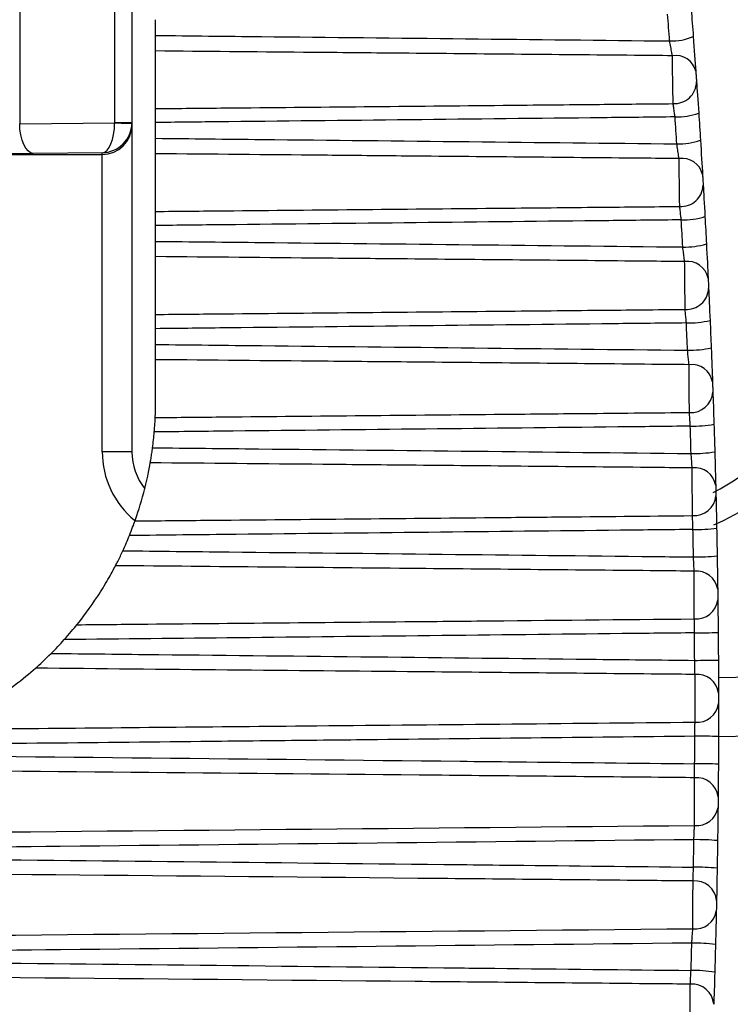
# Model space of a CAD drawing. Header units: millimetres. Extents: x 15358 to 16483, y 10132 to 11382.
# Tile 9 of 166: x 15853.9 to 15859.89, y 10672.46 to 10680.77. Entities that reach past the tile are written whole.
import ezdxf

# ---------------------------------------------------------------- set-up
doc = ezdxf.new("R2010")
doc.units = ezdxf.units.MM

msp = doc.modelspace()

# ---------------------------------------------------------------- linework, layer by layer
at = {"color": 7, "linetype": 'Continuous', "lineweight": 25}
for p, q in [((15853.8956, 10685.7104), (15853.8956, 10679.89)), ((15854.697, 10679.8994), (15854.697, 10685.689)), ((15854.8424, 10685.689), (15854.8424, 10679.8994)), ((15855.0424, 10680.6351), (15855.0424, 10680.7681)), ((15855.0424, 10680.0178), (15855.0424, 10680.5039)), ((15853.8956, 10679.89), (15854.697, 10679.8971)), ((15854.697, 10679.8994), (15854.8424, 10679.8994)), ((15854.8424, 10679.8994), (15854.8424, 10679.8763)), ((15854.8424, 10679.8763), (15854.8424, 10677.1219)), ((15855.0424, 10679.7671), (15855.0424, 10679.9003)), ((15848.0424, 10679.6306), (15854.5924, 10679.6306)), ((15854.5924, 10679.6452), (15854.0091, 10679.64)), ((15854.5924, 10679.6306), (15854.5924, 10679.6452)), ((15854.5924, 10677.1219), (15854.5924, 10679.6306)), ((15855.0424, 10679.1499), (15855.0424, 10679.6369)), ((15855.0424, 10678.8977), (15855.0424, 10679.0311)), ((15855.0424, 10678.2808), (15855.0424, 10678.7684)), ((15855.0424, 10678.0271), (15855.0424, 10678.1606)), ((15855.0424, 10677.5445), (15855.0424, 10677.8988)), ((15854.8424, 10677.1219), (15854.5924, 10677.1219)), ((15859.7918, 10675.217), (15860.8415, 10675.2354)), ((15861.0872, 10674.7396), (15859.7921, 10674.717))]:
    msp.add_line(p, q, dxfattribs=at)
at = {"color": 7, "linetype": 'Continuous', "lineweight": 25, "flags": 128}
msp.add_lwpolyline([(15854.0091, 10679.64), (15853.9872, 10679.6455), (15853.9661, 10679.6601), (15853.9466, 10679.6835), (15853.9295, 10679.7146), (15853.9153, 10679.7523), (15853.9047, 10679.7952), (15853.8981, 10679.8417), (15853.8956, 10679.89)], dxfattribs=at)
at = {"color": 7, "linetype": 'Continuous', "lineweight": 25}
for centre, radius, start, end in [((15859.3945, 10681.0646), 0.4761, 268.24479, 292.84575), ((15859.431, 10680.291), 0.1751, 14.26262, 99.2122), ((15859.4187, 10680.2478), 0.1884, 267.13149, 358.59633), ((15859.4403, 10680.4793), 0.5322, 268.39859, 290.30736), ((15854.8237, 10684.9463), 5.0508, 268.56259, 270.212), ((15859.4552, 10680.2756), 0.5559, 268.45813, 289.39903), ((15859.486, 10679.4217), 0.1763, 13.12756, 98.55852), ((15859.4757, 10679.3794), 0.1874, 266.74163, 357.60291), ((15859.4934, 10679.7165), 0.6379, 268.63908, 286.81766), ((15859.5057, 10679.5237), 0.674, 268.70811, 285.88891), ((15859.5311, 10678.5512), 0.1774, 12.00863, 97.92704), ((15859.5228, 10678.5095), 0.1864, 266.32738, 356.59885), ((15858.8415, 10678.5611), 2, 296.91915, 356.44661), ((15859.5364, 10679.0127), 0.804, 268.91258, 283.27088), ((15859.5461, 10678.8434), 0.8648, 268.98968, 282.32516), ((15859.5662, 10677.6796), 0.1786, 10.90505, 97.31829), ((15859.56, 10677.6385), 0.1854, 265.88868, 355.58385), ((15858.8415, 10678.5611), 2.25, 293.90292, 332.73396), ((15859.5691, 10678.4371), 1.0993, 269.21329, 279.67764), ((15855.3424, 10677.1219), 0.75, 180, 230.56439), ((15855.3424, 10677.1219), 0.5, 180, 218.5238), ((15859.576, 10678.3268), 1.2201, 269.29674, 278.71879), ((15859.5914, 10676.8074), 0.1798, 9.81609, 96.73269), ((15859.5872, 10676.7666), 0.1843, 265.4255, 354.55752), ((15859.5911, 10678.2276), 1.7615, 269.53451, 276.04965), ((15859.595, 10678.3356), 2.1012, 269.62234, 275.0818), ((15859.6066, 10675.9346), 0.1809, 8.74109, 96.17064), ((15859.6045, 10675.8941), 0.1832, 264.9379, 353.51943), ((15859.5999, 10680.1229), 4.5292, 269.8688, 272.39947), ((15859.5968, 10683.1679), 7.8061, 269.95888, 271.42698), ((15859.6118, 10675.0617), 0.182, 7.67941, 95.63244), ((15859.6118, 10675.0213), 0.1821, 264.42601, 352.46911), ((15859.6205, 10666.9151), 7.8061, 88.7402, 90.20828), ((15859.6147, 10669.9604), 4.5288, 87.76754, 90.29838), ((15859.6071, 10674.1888), 0.1831, 6.63048, 95.11834), ((15859.6091, 10674.1484), 0.181, 263.88999, 351.40603), ((15859.6046, 10671.7476), 2.101, 85.08519, 90.54486), ((15859.6004, 10671.8557), 1.7612, 84.11685, 90.63274), ((15859.5923, 10673.3163), 0.1842, 5.59377, 94.62853), ((15859.5965, 10673.2757), 0.1799, 263.33009, 350.32961), ((15859.5856, 10671.7564), 1.2198, 81.44768, 90.87055), ((15859.579, 10671.6461), 1.099, 80.48801, 90.95408), ((15859.5676, 10672.4444), 0.1853, 4.56879, 94.16311)]:
    msp.add_arc(centre, radius, start, end, dxfattribs=at)
for centre, major_axis, ratio, start_param, end_param in [((15854.5924, 10679.8952), (0.003, 0.25), 0.41817, 3.169842, 4.725088), ((15854.5924, 10679.8952), (0.1783, 0.1782), 0.983054, 3.935719, 5.490965), ((15854.5924, 10679.8763), (0.25, 0), 0.982697, 4.712389, 6.283185), ((15854.547, 10679.8981), (0.1054, 0.1077), 0.991145, 5.475897, 5.491448), ((15854.5924, 10679.8981), (0.1765, 0.178), 0.994678, 5.480715, 5.496266), ((15853.7821, 10679.6478), (0.5, 0), 0.017455, 4.729842, 5.183628)]:
    msp.add_ellipse(centre, major_axis=major_axis, ratio=ratio, start_param=start_param, end_param=end_param, dxfattribs=at)
for points in [[(15859.38, 10680.5887), (15859.3743, 10680.6639), (15859.3685, 10680.7391), (15859.3626, 10680.8143)], [(15859.562, 10680.853), (15859.5679, 10680.7773), (15859.5737, 10680.7015), (15859.5794, 10680.6258)], [(15859.5794, 10680.6258), (15859.5874, 10680.5186), (15859.5953, 10680.4092), (15859.6007, 10680.3341)], [(15859.6071, 10680.2432), (15859.6111, 10680.186), (15859.6179, 10680.0873), (15859.625, 10679.9802)], [(15859.4402, 10679.7199), (15859.4354, 10679.7957), (15859.4305, 10679.8716), (15859.4254, 10679.9474)], [(15859.625, 10679.9802), (15859.6301, 10679.9039), (15859.635, 10679.8276), (15859.6398, 10679.7513)], [(15859.6398, 10679.7513), (15859.6466, 10679.6441), (15859.6532, 10679.5355), (15859.6576, 10679.4617)], [(15859.663, 10679.3715), (15859.6664, 10679.3128), (15859.6721, 10679.2131), (15859.678, 10679.1059)], [(15859.4905, 10678.8499), (15859.4866, 10678.9262), (15859.4825, 10679.0025), (15859.4783, 10679.0788)], [(15859.678, 10679.1059), (15859.6822, 10679.0291), (15859.6863, 10678.9523), (15859.6903, 10678.8754)], [(15859.6903, 10678.8754), (15859.6958, 10678.7682), (15859.7011, 10678.6604), (15859.7046, 10678.5881)], [(15859.7089, 10678.4985), (15859.7117, 10678.4381), (15859.7163, 10678.3375), (15859.721, 10678.2302)], [(15859.5308, 10677.9787), (15859.5277, 10678.0555), (15859.5245, 10678.1322), (15859.5211, 10678.2089)], [(15859.721, 10678.2302), (15859.7243, 10678.153), (15859.7275, 10678.0758), (15859.7306, 10677.9985)], [(15859.7306, 10677.9985), (15859.735, 10677.8912), (15859.739, 10677.7843), (15859.7416, 10677.7134)], [(15859.7448, 10677.6242), (15859.747, 10677.5623), (15859.7505, 10677.4607), (15859.7539, 10677.3534)], [(15855.0394, 10677.4106), (15855.0408, 10677.4421), (15855.0424, 10677.4889), (15855.0424, 10677.5445)], [(15855.0171, 10677.1558), (15855.0229, 10677.2001), (15855.0277, 10677.2446), (15855.0315, 10677.2891)], [(15859.561, 10677.1068), (15859.5588, 10677.1839), (15859.5564, 10677.2609), (15859.554, 10677.3379)], [(15859.7539, 10677.3534), (15859.7564, 10677.2759), (15859.7587, 10677.1984), (15859.7609, 10677.1209)], [(15859.7609, 10677.1209), (15859.764, 10677.0135), (15859.7668, 10676.9074), (15859.7685, 10676.838)], [(15859.7707, 10676.7492), (15859.7722, 10676.6857), (15859.7746, 10676.5832), (15859.7767, 10676.4758)], [(15854.8216, 10676.4148), (15854.8412, 10676.4632), (15854.8588, 10676.5108), (15854.8686, 10676.5382)], [(15859.5811, 10676.2344), (15859.5798, 10676.3117), (15859.5783, 10676.3889), (15859.5768, 10676.4661)], [(15859.7767, 10676.4758), (15859.7783, 10676.3981), (15859.7798, 10676.3204), (15859.7811, 10676.2426)], [(15854.7658, 10676.2863), (15854.7854, 10676.3287), (15854.804, 10676.3716), (15854.8216, 10676.4148)], [(15859.7811, 10676.2426), (15859.7829, 10676.1353), (15859.7845, 10676.0301), (15859.7854, 10675.9621)], [(15859.7866, 10675.8735), (15859.7874, 10675.8085), (15859.7885, 10675.7051), (15859.7895, 10675.5977)], [(15854.2713, 10675.5366), (15854.3127, 10675.5825), (15854.3535, 10675.6313), (15854.3785, 10675.6623)], [(15859.5912, 10675.3618), (15859.5907, 10675.4391), (15859.5902, 10675.5164), (15859.5895, 10675.5937)], [(15859.7895, 10675.5977), (15859.7902, 10675.5199), (15859.7907, 10675.442), (15859.7912, 10675.3642)], [(15854.1607, 10675.4201), (15854.1986, 10675.458), (15854.2355, 10675.4968), (15854.2713, 10675.5366)], [(15854.0277, 10675.2954), (15854.0632, 10675.3267), (15854.1133, 10675.3729), (15854.1607, 10675.4201)], [(15859.7912, 10675.3642), (15859.7918, 10675.2568), (15859.7921, 10675.1525), (15859.7922, 10675.086)], [(15859.7924, 10674.9974), (15859.7924, 10674.931), (15859.7924, 10674.8267), (15859.7921, 10674.7193)], [(15859.5911, 10674.4891), (15859.5916, 10674.5664), (15859.5919, 10674.6438), (15859.5921, 10674.7211)], [(15859.7921, 10674.7193), (15859.7919, 10674.6414), (15859.7915, 10674.5636), (15859.7911, 10674.4857)], [(15859.7911, 10674.4857), (15859.7905, 10674.3784), (15859.7896, 10674.275), (15859.789, 10674.21)], [(15859.7881, 10674.1214), (15859.7874, 10674.0534), (15859.7861, 10673.9482), (15859.7846, 10673.8409)], [(15859.5809, 10673.6167), (15859.5823, 10673.694), (15859.5835, 10673.7712), (15859.5846, 10673.8485)], [(15859.7846, 10673.8409), (15859.7835, 10673.7631), (15859.7823, 10673.6853), (15859.7809, 10673.6076)], [(15859.7809, 10673.6076), (15859.7791, 10673.5002), (15859.777, 10673.3977), (15859.7757, 10673.3343)], [(15859.7738, 10673.2455), (15859.7722, 10673.1761), (15859.7698, 10673.07), (15859.767, 10672.9627)], [(15859.5607, 10672.7449), (15859.5629, 10672.822), (15859.5651, 10672.899), (15859.5671, 10672.9761)], [(15859.767, 10672.9627), (15859.765, 10672.8851), (15859.7629, 10672.8075), (15859.7606, 10672.73)], [(15859.7606, 10672.73), (15859.7575, 10672.6227), (15859.7543, 10672.5211), (15859.7523, 10672.4592)]]:
    msp.add_open_spline(points, degree=3, dxfattribs=at)
for points, knots in [([(15855.0424, 10680.6351), (15855.3402, 10680.632), (15855.638, 10680.6289), (15855.9359, 10680.6257), (15857.0839, 10680.6136), (15858.2319, 10680.6013), (15859.38, 10680.5887)], [0, 0, 0, 0, 0.000893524, 0.000893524, 0.000893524, 0.004337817, 0.004337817, 0.004337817, 0.004337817]), ([(15855.0424, 10680.5039), (15855.0424, 10680.5148), (15855.0424, 10680.528), (15855.0424, 10680.5425), (15855.0424, 10680.557), (15855.0424, 10680.5732), (15855.0424, 10680.5896), (15855.0424, 10680.6045), (15855.0424, 10680.62), (15855.0424, 10680.6351)], [0, 0, 0, 0, 0.0000503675, 0.0000503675, 0.0000503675, 0.0001007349, 0.0001007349, 0.0001007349, 0.0001461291, 0.0001461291, 0.0001461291, 0.0001461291]), ([(15859.4029, 10680.4638), (15859.4015, 10680.4721), (15859.3998, 10680.4814), (15859.398, 10680.4914), (15859.3954, 10680.5057), (15859.3925, 10680.5217), (15859.3894, 10680.5381), (15859.3864, 10680.5546), (15859.3831, 10680.5719), (15859.38, 10680.5887)], [0, 0, 0, 0, 0.0000358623, 0.0000358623, 0.0000358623, 0.000087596, 0.000087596, 0.000087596, 0.0001394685, 0.0001394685, 0.0001394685, 0.0001394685]), ([(15859.4029, 10680.4638), (15859.2965, 10680.4648), (15859.19, 10680.4658), (15859.0835, 10680.4668), (15858.4063, 10680.473), (15857.729, 10680.4793), (15857.0517, 10680.4855), (15856.7976, 10680.4878), (15856.5434, 10680.4902), (15856.2892, 10680.4925), (15855.8736, 10680.4963), (15855.458, 10680.5001), (15855.0424, 10680.5039)], [0.000188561, 0.000188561, 0.000188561, 0.000188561, 0.000507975, 0.000507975, 0.000507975, 0.002539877, 0.002539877, 0.002539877, 0.003302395, 0.003302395, 0.003302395, 0.004549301, 0.004549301, 0.004549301, 0.004549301]), ([(15859.4093, 10680.0597), (15859.4087, 10680.1014), (15859.4075, 10680.1739), (15859.4051, 10680.3285), (15859.4038, 10680.4092), (15859.4029, 10680.4638)], [0, 0, 0, 0, 0.5, 0.5, 1, 1, 1, 1]), ([(15859.6007, 10680.3341), (15859.6008, 10680.3324), (15859.6009, 10680.3306), (15859.6011, 10680.3287), (15859.6014, 10680.3236), (15859.6018, 10680.3178), (15859.6023, 10680.3116), (15859.6027, 10680.3055), (15859.6032, 10680.2989), (15859.6036, 10680.2924), (15859.6041, 10680.2859), (15859.6046, 10680.2793), (15859.605, 10680.2732), (15859.6054, 10680.2671), (15859.6058, 10680.2612), (15859.6062, 10680.2562), (15859.6065, 10680.2511), (15859.6068, 10680.2467), (15859.6071, 10680.2432)], [0, 0, 0, 0, 0.0000073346, 0.0000073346, 0.0000073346, 0.0000271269, 0.0000271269, 0.0000271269, 0.000046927, 0.000046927, 0.000046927, 0.000066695, 0.000066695, 0.000066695, 0.0000864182, 0.0000864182, 0.0000864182, 0.0001061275, 0.0001061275, 0.0001061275, 0.0001061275]), ([(15855.0424, 10680.0178), (15855.2379, 10680.0197), (15855.4335, 10680.0215), (15855.6291, 10680.0234), (15856.4113, 10680.0309), (15857.1935, 10680.0384), (15857.9757, 10680.0459), (15858.2463, 10680.0485), (15858.517, 10680.0511), (15858.7876, 10680.0537), (15858.9949, 10680.0557), (15859.2021, 10680.0577), (15859.4093, 10680.0597)], [0, 0, 0, 0, 0.000586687, 0.000586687, 0.000586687, 0.002933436, 0.002933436, 0.002933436, 0.003745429, 0.003745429, 0.003745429, 0.004367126, 0.004367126, 0.004367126, 0.004367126]), ([(15859.4254, 10679.9474), (15859.4238, 10679.9592), (15859.4221, 10679.971), (15859.4205, 10679.9823), (15859.4183, 10679.9981), (15859.4161, 10680.0132), (15859.4142, 10680.0263), (15859.4123, 10680.0393), (15859.4106, 10680.0508), (15859.4093, 10680.0597)], [0, 0, 0, 0, 0.000036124, 0.000036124, 0.000036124, 0.0000871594, 0.0000871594, 0.0000871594, 0.0001380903, 0.0001380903, 0.0001380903, 0.0001380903]), ([(15855.0424, 10679.9003), (15855.0424, 10679.917), (15855.0424, 10679.9337), (15855.0424, 10679.9489), (15855.0424, 10679.9642), (15855.0424, 10679.9784), (15855.0424, 10679.9904), (15855.0424, 10680.0013), (15855.0424, 10680.0106), (15855.0424, 10680.0178)], [0, 0, 0, 0, 0.0000503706, 0.0000503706, 0.0000503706, 0.0001007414, 0.0001007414, 0.0001007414, 0.0001461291, 0.0001461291, 0.0001461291, 0.0001461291]), ([(15859.4254, 10679.9474), (15859.2214, 10679.9451), (15859.0174, 10679.9429), (15858.8134, 10679.9406), (15857.7286, 10679.9288), (15856.6437, 10679.9172), (15855.5589, 10679.9058), (15855.3867, 10679.9039), (15855.2146, 10679.9021), (15855.0424, 10679.9003)], [0.000201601, 0.000201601, 0.000201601, 0.000201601, 0.000813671, 0.000813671, 0.000813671, 0.004068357, 0.004068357, 0.004068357, 0.0045849, 0.0045849, 0.0045849, 0.0045849]), ([(15855.0424, 10679.7671), (15855.3402, 10679.764), (15855.638, 10679.7609), (15855.9359, 10679.7577), (15857.104, 10679.7453), (15858.2721, 10679.7328), (15859.4402, 10679.7199)], [0, 0, 0, 0, 0.000893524, 0.000893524, 0.000893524, 0.004398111, 0.004398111, 0.004398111, 0.004398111]), ([(15855.0424, 10679.6369), (15855.0424, 10679.6475), (15855.0424, 10679.6605), (15855.0424, 10679.6749), (15855.0424, 10679.6892), (15855.0424, 10679.7053), (15855.0424, 10679.7217), (15855.0424, 10679.7365), (15855.0424, 10679.752), (15855.0424, 10679.7671)], [0, 0, 0, 0, 0.0000503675, 0.0000503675, 0.0000503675, 0.0001007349, 0.0001007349, 0.0001007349, 0.0001461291, 0.0001461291, 0.0001461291, 0.0001461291]), ([(15859.4597, 10679.596), (15859.4585, 10679.6041), (15859.4571, 10679.6133), (15859.4556, 10679.6231), (15859.4534, 10679.6373), (15859.4509, 10679.6531), (15859.4483, 10679.6695), (15859.4457, 10679.6859), (15859.443, 10679.7031), (15859.4402, 10679.7199)], [0, 0, 0, 0, 0.0000357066, 0.0000357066, 0.0000357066, 0.0000871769, 0.0000871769, 0.0000871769, 0.0001387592, 0.0001387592, 0.0001387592, 0.0001387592]), ([(15859.4597, 10679.596), (15859.3541, 10679.597), (15859.2484, 10679.598), (15859.1427, 10679.599), (15858.4668, 10679.6052), (15857.7908, 10679.6115), (15857.1149, 10679.6177), (15856.8934, 10679.6198), (15856.672, 10679.6218), (15856.4505, 10679.6239), (15855.9811, 10679.6282), (15855.5118, 10679.6326), (15855.0424, 10679.6369)], [0.000189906, 0.000189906, 0.000189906, 0.000189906, 0.000506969, 0.000506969, 0.000506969, 0.002534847, 0.002534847, 0.002534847, 0.003199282, 0.003199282, 0.003199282, 0.004607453, 0.004607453, 0.004607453, 0.004607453]), ([(15859.465, 10679.1923), (15859.4645, 10679.2351), (15859.4635, 10679.3081), (15859.4615, 10679.4626), (15859.4604, 10679.5425), (15859.4597, 10679.596)], [0, 0, 0, 0, 0.5, 0.5, 1, 1, 1, 1]), ([(15859.6576, 10679.4617), (15859.6577, 10679.4601), (15859.6578, 10679.4584), (15859.6579, 10679.4565), (15859.6582, 10679.4516), (15859.6586, 10679.4458), (15859.6589, 10679.4398), (15859.6593, 10679.4337), (15859.6597, 10679.4272), (15859.6601, 10679.4208), (15859.6604, 10679.4143), (15859.6608, 10679.4078), (15859.6612, 10679.4017), (15859.6615, 10679.3956), (15859.6619, 10679.3897), (15859.6622, 10679.3846), (15859.6625, 10679.3795), (15859.6627, 10679.3751), (15859.663, 10679.3715)], [0, 0, 0, 0, 0.000007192, 0.000007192, 0.000007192, 0.0000267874, 0.0000267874, 0.0000267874, 0.0000463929, 0.0000463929, 0.0000463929, 0.0000659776, 0.0000659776, 0.0000659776, 0.0000855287, 0.0000855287, 0.0000855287, 0.0001050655, 0.0001050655, 0.0001050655, 0.0001050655]), ([(15855.0424, 10679.1499), (15855.2379, 10679.1518), (15855.4335, 10679.1536), (15855.6291, 10679.1555), (15856.4113, 10679.163), (15857.1935, 10679.1704), (15857.9757, 10679.1779), (15858.2461, 10679.1805), (15858.5166, 10679.1831), (15858.787, 10679.1857), (15859.013, 10679.1879), (15859.239, 10679.1901), (15859.465, 10679.1923)], [0, 0, 0, 0, 0.000586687, 0.000586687, 0.000586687, 0.002933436, 0.002933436, 0.002933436, 0.003744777, 0.003744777, 0.003744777, 0.00442285, 0.00442285, 0.00442285, 0.00442285]), ([(15855.0424, 10679.0311), (15855.0424, 10679.0478), (15855.0424, 10679.0646), (15855.0424, 10679.0799), (15855.0424, 10679.0953), (15855.0424, 10679.1097), (15855.0424, 10679.1219), (15855.0424, 10679.1329), (15855.0424, 10679.1425), (15855.0424, 10679.1499)], [0, 0, 0, 0, 0.0000503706, 0.0000503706, 0.0000503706, 0.0001007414, 0.0001007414, 0.0001007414, 0.0001461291, 0.0001461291, 0.0001461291, 0.0001461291]), ([(15859.4783, 10679.0788), (15859.4769, 10679.0906), (15859.4756, 10679.1024), (15859.4743, 10679.1137), (15859.4725, 10679.1296), (15859.4707, 10679.1448), (15859.4691, 10679.1581), (15859.4675, 10679.1714), (15859.4661, 10679.1831), (15859.465, 10679.1923)], [0, 0, 0, 0, 0.0000358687, 0.0000358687, 0.0000358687, 0.0000868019, 0.0000868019, 0.0000868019, 0.0001376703, 0.0001376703, 0.0001376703, 0.0001376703]), ([(15859.4783, 10679.0788), (15859.2744, 10679.0765), (15859.0705, 10679.0743), (15858.8666, 10679.0721), (15857.783, 10679.0602), (15856.6994, 10679.0486), (15855.6158, 10679.0371), (15855.4247, 10679.0351), (15855.2335, 10679.0331), (15855.0424, 10679.0311)], [0.000201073, 0.000201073, 0.000201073, 0.000201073, 0.00081276, 0.00081276, 0.00081276, 0.004063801, 0.004063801, 0.004063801, 0.004637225, 0.004637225, 0.004637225, 0.004637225]), ([(15855.0424, 10678.8977), (15855.3402, 10678.8946), (15855.638, 10678.8914), (15855.9359, 10678.8883), (15857.1208, 10678.8757), (15858.3057, 10678.8629), (15859.4905, 10678.8499)], [0, 0, 0, 0, 0.000893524, 0.000893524, 0.000893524, 0.004448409, 0.004448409, 0.004448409, 0.004448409]), ([(15855.0424, 10678.7684), (15855.0424, 10678.7788), (15855.0424, 10678.7916), (15855.0424, 10678.8058), (15855.0424, 10678.82), (15855.0424, 10678.8359), (15855.0424, 10678.8523), (15855.0424, 10678.8671), (15855.0424, 10678.8826), (15855.0424, 10678.8977)], [0, 0, 0, 0, 0.0000503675, 0.0000503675, 0.0000503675, 0.0001007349, 0.0001007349, 0.0001007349, 0.0001461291, 0.0001461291, 0.0001461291, 0.0001461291]), ([(15859.5066, 10678.7269), (15859.5056, 10678.7348), (15859.5045, 10678.7439), (15859.5032, 10678.7536), (15859.5014, 10678.7675), (15859.4994, 10678.7833), (15859.4973, 10678.7995), (15859.4951, 10678.8158), (15859.4928, 10678.8331), (15859.4905, 10678.8499)], [0, 0, 0, 0, 0.0000355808, 0.0000355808, 0.0000355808, 0.0000868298, 0.0000868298, 0.0000868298, 0.0001381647, 0.0001381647, 0.0001381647, 0.0001381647]), ([(15859.5066, 10678.7269), (15859.4017, 10678.7279), (15859.2967, 10678.7289), (15859.1918, 10678.7299), (15858.517, 10678.7362), (15857.8422, 10678.7424), (15857.1674, 10678.7487), (15856.9284, 10678.7509), (15856.6895, 10678.7531), (15856.4505, 10678.7554), (15855.9811, 10678.7597), (15855.5118, 10678.7641), (15855.0424, 10678.7684)], [0.000191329, 0.000191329, 0.000191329, 0.000191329, 0.000506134, 0.000506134, 0.000506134, 0.00253067, 0.00253067, 0.00253067, 0.003247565, 0.003247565, 0.003247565, 0.004655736, 0.004655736, 0.004655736, 0.004655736]), ([(15859.5108, 10678.3235), (15859.5104, 10678.3674), (15859.5096, 10678.441), (15859.508, 10678.5953), (15859.5072, 10678.6744), (15859.5066, 10678.7269)], [0, 0, 0, 0, 0.5, 0.5, 1, 1, 1, 1]), ([(15859.7046, 10678.5881), (15859.7047, 10678.5865), (15859.7048, 10678.5848), (15859.7049, 10678.583), (15859.7051, 10678.5782), (15859.7054, 10678.5726), (15859.7056, 10678.5666), (15859.7059, 10678.5606), (15859.7062, 10678.5542), (15859.7065, 10678.5478), (15859.7068, 10678.5414), (15859.7072, 10678.5349), (15859.7074, 10678.5288), (15859.7077, 10678.5227), (15859.708, 10678.5169), (15859.7082, 10678.5117), (15859.7085, 10678.5066), (15859.7087, 10678.502), (15859.7089, 10678.4985)], [0, 0, 0, 0, 0.0000070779, 0.0000070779, 0.0000070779, 0.0000265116, 0.0000265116, 0.0000265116, 0.0000459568, 0.0000459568, 0.0000459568, 0.0000653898, 0.0000653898, 0.0000653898, 0.0000847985, 0.0000847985, 0.0000847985, 0.0001041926, 0.0001041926, 0.0001041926, 0.0001041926]), ([(15855.0424, 10678.2808), (15855.2379, 10678.2826), (15855.4335, 10678.2845), (15855.6291, 10678.2864), (15856.4113, 10678.2938), (15857.1935, 10678.3013), (15857.9757, 10678.3088), (15858.2461, 10678.3113), (15858.5166, 10678.3139), (15858.787, 10678.3165), (15859.0283, 10678.3188), (15859.2696, 10678.3212), (15859.5108, 10678.3235)], [0, 0, 0, 0, 0.000586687, 0.000586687, 0.000586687, 0.002933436, 0.002933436, 0.002933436, 0.003744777, 0.003744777, 0.003744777, 0.004468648, 0.004468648, 0.004468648, 0.004468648]), ([(15859.5211, 10678.2089), (15859.5201, 10678.2207), (15859.5191, 10678.2325), (15859.5181, 10678.2438), (15859.5167, 10678.2598), (15859.5153, 10678.2752), (15859.514, 10678.2887), (15859.5128, 10678.3021), (15859.5117, 10678.3141), (15859.5108, 10678.3235)], [0, 0, 0, 0, 0.0000356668, 0.0000356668, 0.0000356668, 0.0000865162, 0.0000865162, 0.0000865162, 0.000137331, 0.000137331, 0.000137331, 0.000137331]), ([(15855.0424, 10678.1606), (15855.0424, 10678.1774), (15855.0424, 10678.1942), (15855.0424, 10678.2097), (15855.0424, 10678.2251), (15855.0424, 10678.2397), (15855.0424, 10678.2521), (15855.0424, 10678.2634), (15855.0424, 10678.2731), (15855.0424, 10678.2808)], [0, 0, 0, 0, 0.0000503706, 0.0000503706, 0.0000503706, 0.0001007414, 0.0001007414, 0.0001007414, 0.0001461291, 0.0001461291, 0.0001461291, 0.0001461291]), ([(15859.5211, 10678.2089), (15859.3174, 10678.2066), (15859.1136, 10678.2044), (15858.9098, 10678.2021), (15857.8272, 10678.1903), (15856.7446, 10678.1786), (15855.6619, 10678.1672), (15855.4554, 10678.165), (15855.2489, 10678.1628), (15855.0424, 10678.1606)], [0.00020065, 0.00020065, 0.00020065, 0.00020065, 0.000812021, 0.000812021, 0.000812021, 0.004060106, 0.004060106, 0.004060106, 0.004679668, 0.004679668, 0.004679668, 0.004679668]), ([(15855.0424, 10678.0271), (15855.3402, 10678.0239), (15855.638, 10678.0208), (15855.9359, 10678.0176), (15857.1342, 10678.0049), (15858.3325, 10677.992), (15859.5308, 10677.9787)], [0, 0, 0, 0, 0.000893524, 0.000893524, 0.000893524, 0.004488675, 0.004488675, 0.004488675, 0.004488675]), ([(15855.0424, 10677.8988), (15855.0424, 10677.909), (15855.0424, 10677.9216), (15855.0424, 10677.9356), (15855.0424, 10677.9497), (15855.0424, 10677.9655), (15855.0424, 10677.9818), (15855.0424, 10677.9965), (15855.0424, 10678.0119), (15855.0424, 10678.0271)], [0, 0, 0, 0, 0.0000503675, 0.0000503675, 0.0000503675, 0.0001007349, 0.0001007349, 0.0001007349, 0.0001461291, 0.0001461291, 0.0001461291, 0.0001461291]), ([(15859.5435, 10677.8568), (15859.5427, 10677.8646), (15859.5418, 10677.8734), (15859.5408, 10677.8831), (15859.5395, 10677.8968), (15859.5378, 10677.9124), (15859.5362, 10677.9286), (15859.5345, 10677.9448), (15859.5326, 10677.9619), (15859.5308, 10677.9787)], [0, 0, 0, 0, 0.000035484, 0.000035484, 0.000035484, 0.0000865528, 0.0000865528, 0.0000865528, 0.0001376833, 0.0001376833, 0.0001376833, 0.0001376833]), ([(15859.5435, 10677.8568), (15859.4393, 10677.8578), (15859.3351, 10677.8587), (15859.2308, 10677.8597), (15858.5569, 10677.866), (15857.883, 10677.8723), (15857.2091, 10677.8786), (15856.9563, 10677.881), (15856.7036, 10677.8833), (15856.4509, 10677.8857), (15855.9814, 10677.8901), (15855.5119, 10677.8944), (15855.0424, 10677.8988)], [0.000192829, 0.000192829, 0.000192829, 0.000192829, 0.00050547, 0.00050547, 0.00050547, 0.00252735, 0.00252735, 0.00252735, 0.003285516, 0.003285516, 0.003285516, 0.004694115, 0.004694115, 0.004694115, 0.004694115]), ([(15859.5467, 10677.4536), (15859.5463, 10677.4986), (15859.5457, 10677.5728), (15859.5445, 10677.7269), (15859.5439, 10677.8054), (15859.5435, 10677.8568)], [0, 0, 0, 0, 0.5, 0.5, 1, 1, 1, 1]), ([(15859.7416, 10677.7134), (15859.7416, 10677.7119), (15859.7417, 10677.7102), (15859.7418, 10677.7085), (15859.7419, 10677.7038), (15859.7421, 10677.6982), (15859.7424, 10677.6924), (15859.7426, 10677.6865), (15859.7428, 10677.6801), (15859.743, 10677.6738), (15859.7433, 10677.6674), (15859.7435, 10677.6609), (15859.7437, 10677.6548), (15859.7439, 10677.6487), (15859.7441, 10677.6428), (15859.7443, 10677.6377), (15859.7445, 10677.6325), (15859.7447, 10677.6279), (15859.7448, 10677.6242)], [0, 0, 0, 0, 0.0000069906, 0.0000069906, 0.0000069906, 0.0000262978, 0.0000262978, 0.0000262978, 0.0000456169, 0.0000456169, 0.0000456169, 0.0000649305, 0.0000649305, 0.0000649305, 0.0000842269, 0.0000842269, 0.0000842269, 0.0001035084, 0.0001035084, 0.0001035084, 0.0001035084]), ([(15855.0394, 10677.4106), (15855.235, 10677.4125), (15855.4305, 10677.4143), (15855.6261, 10677.4162), (15856.4084, 10677.4236), (15857.1907, 10677.4311), (15857.973, 10677.4385), (15858.2211, 10677.4409), (15858.4692, 10677.4433), (15858.7173, 10677.4457), (15858.9937, 10677.4483), (15859.2702, 10677.451), (15859.5467, 10677.4536)], [0, 0, 0, 0, 0.000586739, 0.000586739, 0.000586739, 0.002933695, 0.002933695, 0.002933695, 0.003678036, 0.003678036, 0.003678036, 0.00450747, 0.00450747, 0.00450747, 0.00450747]), ([(15859.554, 10677.3379), (15859.5533, 10677.3497), (15859.5526, 10677.3615), (15859.5519, 10677.3729), (15859.5509, 10677.389), (15859.5499, 10677.4045), (15859.549, 10677.4181), (15859.5481, 10677.4318), (15859.5473, 10677.4439), (15859.5467, 10677.4536)], [0, 0, 0, 0, 0.0000355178, 0.0000355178, 0.0000355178, 0.0000863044, 0.0000863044, 0.0000863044, 0.0001370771, 0.0001370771, 0.0001370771, 0.0001370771]), ([(15855.0315, 10677.2891), (15855.0329, 10677.3059), (15855.0342, 10677.3228), (15855.0353, 10677.3384), (15855.0364, 10677.354), (15855.0373, 10677.3688), (15855.038, 10677.3815), (15855.0386, 10677.3928), (15855.0391, 10677.4028), (15855.0394, 10677.4106)], [0, 0, 0, 0, 0.0000505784, 0.0000505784, 0.0000505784, 0.0001011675, 0.0001011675, 0.0001011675, 0.000146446, 0.000146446, 0.000146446, 0.000146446]), ([(15859.554, 10677.3379), (15859.3503, 10677.3356), (15859.1466, 10677.3334), (15858.9429, 10677.3311), (15857.861, 10677.3193), (15856.7792, 10677.3076), (15855.6973, 10677.2962), (15855.4753, 10677.2938), (15855.2534, 10677.2915), (15855.0315, 10677.2891)], [0.000200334, 0.000200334, 0.000200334, 0.000200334, 0.000811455, 0.000811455, 0.000811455, 0.004057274, 0.004057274, 0.004057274, 0.00472308, 0.00472308, 0.00472308, 0.00472308]), ([(15854.9977, 10677.0288), (15854.9995, 10677.0387), (15855.0016, 10677.0512), (15855.0038, 10677.0651), (15855.0061, 10677.079), (15855.0085, 10677.0947), (15855.0109, 10677.1109), (15855.013, 10677.1255), (15855.0151, 10677.1408), (15855.0171, 10677.1558)], [0, 0, 0, 0, 0.0000509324, 0.0000509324, 0.0000509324, 0.0001018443, 0.0001018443, 0.0001018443, 0.000147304, 0.000147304, 0.000147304, 0.000147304]), ([(15855.0171, 10677.1558), (15855.3151, 10677.1527), (15855.6131, 10677.1495), (15855.911, 10677.1464), (15857.1277, 10677.1335), (15858.3443, 10677.1203), (15859.561, 10677.1068)], [0, 0, 0, 0, 0.000893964, 0.000893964, 0.000893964, 0.004544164, 0.004544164, 0.004544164, 0.004544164]), ([(15859.5703, 10676.9859), (15859.5698, 10676.9935), (15859.5691, 10677.0022), (15859.5684, 10677.0117), (15859.5674, 10677.0253), (15859.5663, 10677.0407), (15859.565, 10677.0568), (15859.5637, 10677.0729), (15859.5624, 10677.09), (15859.561, 10677.1068)], [0, 0, 0, 0, 0.0000354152, 0.0000354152, 0.0000354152, 0.0000863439, 0.0000863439, 0.0000863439, 0.0001373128, 0.0001373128, 0.0001373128, 0.0001373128]), ([(15854.8686, 10676.5382), (15854.8871, 10676.5903), (15854.9175, 10676.6822), (15854.9677, 10676.8721), (15854.9876, 10676.9707), (15854.9977, 10677.0288)], [0, 0, 0, 0, 0.5, 0.5, 1, 1, 1, 1]), ([(15859.5703, 10676.9859), (15859.4668, 10676.9869), (15859.3633, 10676.9878), (15859.2598, 10676.9888), (15858.5865, 10676.9951), (15857.9132, 10677.0015), (15857.24, 10677.0078), (15856.9776, 10677.0102), (15856.7151, 10677.0127), (15856.4527, 10677.0152), (15855.9677, 10677.0197), (15855.4827, 10677.0242), (15854.9977, 10677.0288)], [0.000194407, 0.000194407, 0.000194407, 0.000194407, 0.000504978, 0.000504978, 0.000504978, 0.002524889, 0.002524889, 0.002524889, 0.003312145, 0.003312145, 0.003312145, 0.004767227, 0.004767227, 0.004767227, 0.004767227]), ([(15859.5725, 10676.5829), (15859.5723, 10676.6289), (15859.5719, 10676.7038), (15859.571, 10676.8578), (15859.5706, 10676.9356), (15859.5703, 10676.9859)], [0, 0, 0, 0, 0.5, 0.5, 1, 1, 1, 1]), ([(15859.7685, 10676.838), (15859.7686, 10676.8365), (15859.7686, 10676.8349), (15859.7686, 10676.8332), (15859.7688, 10676.8286), (15859.7689, 10676.8231), (15859.769, 10676.8173), (15859.7692, 10676.8115), (15859.7693, 10676.8052), (15859.7695, 10676.7989), (15859.7697, 10676.7926), (15859.7698, 10676.7861), (15859.77, 10676.78), (15859.7701, 10676.7739), (15859.7702, 10676.768), (15859.7704, 10676.7628), (15859.7705, 10676.7576), (15859.7706, 10676.7529), (15859.7707, 10676.7492)], [0, 0, 0, 0, 0.0000069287, 0.0000069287, 0.0000069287, 0.0000261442, 0.0000261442, 0.0000261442, 0.0000453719, 0.0000453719, 0.0000453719, 0.0000645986, 0.0000645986, 0.0000645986, 0.0000838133, 0.0000838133, 0.0000838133, 0.0001030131, 0.0001030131, 0.0001030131, 0.0001030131]), ([(15854.8686, 10676.5382), (15855.0651, 10676.54), (15855.2617, 10676.5419), (15855.4582, 10676.5438), (15856.2445, 10676.5512), (15857.0307, 10676.5587), (15857.8169, 10676.5661), (15858.0181, 10676.5681), (15858.2194, 10676.57), (15858.4206, 10676.5719), (15858.8046, 10676.5756), (15859.1885, 10676.5792), (15859.5725, 10676.5829)], [0, 0, 0, 0, 0.000589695, 0.000589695, 0.000589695, 0.002948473, 0.002948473, 0.002948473, 0.003552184, 0.003552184, 0.003552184, 0.004704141, 0.004704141, 0.004704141, 0.004704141]), ([(15859.5768, 10676.4661), (15859.5764, 10676.4779), (15859.576, 10676.4897), (15859.5756, 10676.5011), (15859.575, 10676.5173), (15859.5744, 10676.533), (15859.5739, 10676.5468), (15859.5734, 10676.5606), (15859.5729, 10676.573), (15859.5725, 10676.5829)], [0, 0, 0, 0, 0.0000354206, 0.0000354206, 0.0000354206, 0.0000861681, 0.0000861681, 0.0000861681, 0.0001369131, 0.0001369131, 0.0001369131, 0.0001369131]), ([(15859.5768, 10676.4661), (15859.3731, 10676.4638), (15859.1695, 10676.4616), (15858.9659, 10676.4593), (15857.8845, 10676.4475), (15856.8032, 10676.4358), (15855.7218, 10676.4244), (15855.4217, 10676.4212), (15855.1217, 10676.418), (15854.8216, 10676.4148)], [0.000200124, 0.000200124, 0.000200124, 0.000200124, 0.000811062, 0.000811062, 0.000811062, 0.004055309, 0.004055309, 0.004055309, 0.00495559, 0.00495559, 0.00495559, 0.00495559]), ([(15854.704, 10676.1604), (15854.7093, 10676.1705), (15854.7157, 10676.1831), (15854.7227, 10676.197), (15854.7297, 10676.2108), (15854.7373, 10676.2263), (15854.745, 10676.2423), (15854.7519, 10676.2565), (15854.759, 10676.2715), (15854.7658, 10676.2863)], [0, 0, 0, 0, 0.000055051, 0.000055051, 0.000055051, 0.0001098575, 0.0001098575, 0.0001098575, 0.0001586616, 0.0001586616, 0.0001586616, 0.0001586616]), ([(15854.7658, 10676.2863), (15855.0652, 10676.2832), (15855.3647, 10676.28), (15855.6641, 10676.2768), (15856.8618, 10676.2641), (15858.0595, 10676.2512), (15859.2573, 10676.238), (15859.3652, 10676.2368), (15859.4732, 10676.2356), (15859.5811, 10676.2344)], [0, 0, 0, 0, 0.000898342, 0.000898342, 0.000898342, 0.00449171, 0.00449171, 0.00449171, 0.004815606, 0.004815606, 0.004815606, 0.004815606]), ([(15859.5872, 10676.1145), (15859.5868, 10676.1219), (15859.5864, 10676.1305), (15859.586, 10676.1399), (15859.5853, 10676.1533), (15859.5846, 10676.1686), (15859.5838, 10676.1845), (15859.583, 10676.2005), (15859.5821, 10676.2176), (15859.5811, 10676.2344)], [0, 0, 0, 0, 0.0000353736, 0.0000353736, 0.0000353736, 0.000086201, 0.000086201, 0.000086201, 0.0001370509, 0.0001370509, 0.0001370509, 0.0001370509]), ([(15854.3785, 10675.6623), (15854.4235, 10675.7181), (15854.4924, 10675.8096), (15854.5844, 10675.9503), (15854.6141, 10675.9988), (15854.6656, 10676.0881), (15854.6881, 10676.1297), (15854.704, 10676.1604)], [0, 0, 0, 0, 0.5, 0.5, 0.75, 0.75, 1, 1, 1, 1]), ([(15859.5872, 10676.1145), (15859.4843, 10676.1155), (15859.3815, 10676.1164), (15859.2786, 10676.1174), (15858.6057, 10676.1238), (15857.9329, 10676.1301), (15857.2601, 10676.1364), (15856.4081, 10676.1445), (15855.556, 10676.1525), (15854.704, 10676.1604)], [0.000196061, 0.000196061, 0.000196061, 0.000196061, 0.000504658, 0.000504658, 0.000504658, 0.002523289, 0.002523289, 0.002523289, 0.005079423, 0.005079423, 0.005079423, 0.005079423]), ([(15859.5883, 10675.7116), (15859.5882, 10675.7587), (15859.588, 10675.8342), (15859.5875, 10675.9881), (15859.5873, 10676.0652), (15859.5872, 10676.1145)], [0, 0, 0, 0, 0.5, 0.5, 1, 1, 1, 1]), ([(15859.7854, 10675.9621), (15859.7854, 10675.9607), (15859.7855, 10675.9591), (15859.7855, 10675.9574), (15859.7855, 10675.9529), (15859.7856, 10675.9475), (15859.7857, 10675.9418), (15859.7858, 10675.936), (15859.7858, 10675.9298), (15859.7859, 10675.9235), (15859.786, 10675.9172), (15859.7861, 10675.9107), (15859.7862, 10675.9046), (15859.7862, 10675.8985), (15859.7863, 10675.8925), (15859.7864, 10675.8873), (15859.7865, 10675.882), (15859.7865, 10675.8773), (15859.7866, 10675.8735)], [0, 0, 0, 0, 0.000006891, 0.000006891, 0.000006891, 0.0000260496, 0.0000260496, 0.0000260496, 0.0000452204, 0.0000452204, 0.0000452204, 0.0000643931, 0.0000643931, 0.0000643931, 0.0000835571, 0.0000835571, 0.0000835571, 0.0001027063, 0.0001027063, 0.0001027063, 0.0001027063]), ([(15854.3785, 10675.6623), (15854.5778, 10675.6641), (15854.7772, 10675.666), (15854.9766, 10675.6679), (15855.7741, 10675.6754), (15856.5717, 10675.683), (15857.3692, 10675.6905), (15857.497, 10675.6917), (15857.6247, 10675.6929), (15857.7525, 10675.6942), (15858.3645, 10675.7), (15858.9764, 10675.7058), (15859.5883, 10675.7116)], [0, 0, 0, 0, 0.000598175, 0.000598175, 0.000598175, 0.002990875, 0.002990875, 0.002990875, 0.003374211, 0.003374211, 0.003374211, 0.0052101, 0.0052101, 0.0052101, 0.0052101]), ([(15859.5895, 10675.5937), (15859.5894, 10675.6055), (15859.5893, 10675.6174), (15859.5892, 10675.6288), (15859.5891, 10675.6451), (15859.5889, 10675.6609), (15859.5888, 10675.6749), (15859.5886, 10675.6889), (15859.5885, 10675.7015), (15859.5883, 10675.7116)], [0, 0, 0, 0, 0.0000353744, 0.0000353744, 0.0000353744, 0.0000861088, 0.0000861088, 0.0000861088, 0.0001368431, 0.0001368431, 0.0001368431, 0.0001368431]), ([(15859.5895, 10675.5937), (15859.3859, 10675.5915), (15859.1823, 10675.5892), (15858.9787, 10675.587), (15857.8976, 10675.5751), (15856.8166, 10675.5635), (15855.7355, 10675.552), (15855.2475, 10675.5468), (15854.7594, 10675.5417), (15854.2713, 10675.5366)], [0.00020002, 0.00020002, 0.00020002, 0.00020002, 0.000810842, 0.000810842, 0.000810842, 0.004054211, 0.004054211, 0.004054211, 0.00551846, 0.00551846, 0.00551846, 0.00551846]), ([(15854.1607, 10675.4201), (15854.4636, 10675.4169), (15854.7665, 10675.4138), (15855.0695, 10675.4106), (15856.2813, 10675.3978), (15857.493, 10675.3848), (15858.7048, 10675.3715), (15859.0003, 10675.3683), (15859.2957, 10675.365), (15859.5912, 10675.3618)], [0, 0, 0, 0, 0.000908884, 0.000908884, 0.000908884, 0.004544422, 0.004544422, 0.004544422, 0.005430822, 0.005430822, 0.005430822, 0.005430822]), ([(15853.2071, 10674.7798), (15853.2757, 10674.8087), (15853.3491, 10674.8428), (15853.4959, 10674.9188), (15853.5701, 10674.9612), (15853.7139, 10675.0519), (15853.7855, 10675.1014), (15853.9187, 10675.2022), (15853.9822, 10675.2552), (15854.0277, 10675.2954)], [0, 0, 0, 0, 0.25, 0.25, 0.5, 0.5, 0.75, 0.75, 1, 1, 1, 1]), ([(15859.594, 10675.2428), (15859.4917, 10675.2438), (15859.3895, 10675.2448), (15859.2873, 10675.2458), (15858.6146, 10675.2521), (15857.942, 10675.2585), (15857.2693, 10675.2649), (15856.1888, 10675.2751), (15855.1082, 10675.2852), (15854.0277, 10675.2954)], [0.00019779, 0.00019779, 0.00019779, 0.00019779, 0.00050451, 0.00050451, 0.00050451, 0.002522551, 0.002522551, 0.002522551, 0.005764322, 0.005764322, 0.005764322, 0.005764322]), ([(15859.594, 10675.2428), (15859.5938, 10675.2501), (15859.5937, 10675.2586), (15859.5935, 10675.2678), (15859.5932, 10675.281), (15859.5929, 10675.2962), (15859.5925, 10675.312), (15859.5921, 10675.3279), (15859.5916, 10675.345), (15859.5912, 10675.3618)], [0, 0, 0, 0, 0.0000353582, 0.0000353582, 0.0000353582, 0.0000861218, 0.0000861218, 0.0000861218, 0.0001368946, 0.0001368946, 0.0001368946, 0.0001368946]), ([(15859.5941, 10674.84), (15859.5941, 10674.8882), (15859.5941, 10674.9643), (15859.594, 10675.1182), (15859.594, 10675.1947), (15859.594, 10675.2428)], [0, 0, 0, 0, 0.5, 0.5, 1, 1, 1, 1]), ([(15859.7922, 10675.086), (15859.7922, 10675.0846), (15859.7922, 10675.0831), (15859.7922, 10675.0814), (15859.7923, 10675.077), (15859.7923, 10675.0717), (15859.7923, 10675.066), (15859.7923, 10675.0603), (15859.7923, 10675.054), (15859.7923, 10675.0478), (15859.7923, 10675.0415), (15859.7923, 10675.035), (15859.7923, 10675.0289), (15859.7923, 10675.0228), (15859.7923, 10675.0168), (15859.7923, 10675.0115), (15859.7924, 10675.0061), (15859.7924, 10675.0013), (15859.7924, 10674.9974)], [0, 0, 0, 0, 0.0000068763, 0.0000068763, 0.0000068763, 0.0000260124, 0.0000260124, 0.0000260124, 0.0000451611, 0.0000451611, 0.0000451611, 0.0000643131, 0.0000643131, 0.0000643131, 0.000083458, 0.000083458, 0.000083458, 0.0001025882, 0.0001025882, 0.0001025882, 0.0001025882]), ([(15853.2071, 10674.7798), (15853.4132, 10674.7817), (15853.6194, 10674.7837), (15853.8255, 10674.7856), (15854.6501, 10674.7933), (15855.4746, 10674.8011), (15856.2992, 10674.8089), (15857.3975, 10674.8192), (15858.4958, 10674.8296), (15859.5941, 10674.84)], [0, 0, 0, 0, 0.000618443, 0.000618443, 0.000618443, 0.003092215, 0.003092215, 0.003092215, 0.006387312, 0.006387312, 0.006387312, 0.006387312]), ([(15859.5921, 10674.7211), (15859.5923, 10674.7329), (15859.5926, 10674.7448), (15859.5928, 10674.7563), (15859.5931, 10674.7726), (15859.5934, 10674.7885), (15859.5936, 10674.8027), (15859.5938, 10674.8169), (15859.594, 10674.8297), (15859.5941, 10674.84)], [0, 0, 0, 0, 0.0000353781, 0.0000353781, 0.0000353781, 0.0000861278, 0.0000861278, 0.0000861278, 0.000136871, 0.000136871, 0.000136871, 0.000136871]), ([(15859.5921, 10674.7211), (15858.6713, 10674.7109), (15857.7506, 10674.7009), (15856.8298, 10674.691), (15856.7059, 10674.6897), (15856.5819, 10674.6884), (15856.458, 10674.687), (15856.1715, 10674.684), (15855.885, 10674.6809), (15855.5984, 10674.6779), (15854.6746, 10674.6681), (15853.7507, 10674.6584), (15852.8269, 10674.6489)], [0.000200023, 0.000200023, 0.000200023, 0.000200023, 0.002962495, 0.002962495, 0.002962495, 0.003334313, 0.003334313, 0.003334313, 0.004193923, 0.004193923, 0.004193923, 0.006965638, 0.006965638, 0.006965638, 0.006965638]), ([(15852.399, 10674.5658), (15854.1368, 10674.5478), (15855.8746, 10674.5296), (15857.6124, 10674.5108), (15857.7673, 10674.5091), (15857.9222, 10674.5074), (15858.0771, 10674.5057), (15858.5817, 10674.5002), (15859.0864, 10674.4947), (15859.5911, 10674.4891)], [0.009051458, 0.009051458, 0.009051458, 0.009051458, 0.014265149, 0.014265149, 0.014265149, 0.014729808, 0.014729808, 0.014729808, 0.016243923, 0.016243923, 0.016243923, 0.016243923]), ([(15859.5907, 10674.3712), (15859.5908, 10674.3784), (15859.5908, 10674.3867), (15859.5909, 10674.3958), (15859.591, 10674.4088), (15859.591, 10674.4238), (15859.5911, 10674.4396), (15859.5911, 10674.4553), (15859.5911, 10674.4723), (15859.5911, 10674.4891)], [0, 0, 0, 0, 0.0000353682, 0.0000353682, 0.0000353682, 0.0000861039, 0.0000861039, 0.0000861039, 0.0001368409, 0.0001368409, 0.0001368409, 0.0001368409]), ([(15859.5907, 10674.3712), (15859.4891, 10674.3722), (15859.3875, 10674.3732), (15859.2858, 10674.3741), (15858.6131, 10674.3806), (15857.9405, 10674.3869), (15857.2678, 10674.3933), (15855.6444, 10674.4087), (15854.0211, 10674.424), (15852.3977, 10674.4392)], [0.000199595, 0.000199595, 0.000199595, 0.000199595, 0.000504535, 0.000504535, 0.000504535, 0.002522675, 0.002522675, 0.002522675, 0.007392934, 0.007392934, 0.007392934, 0.007392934]), ([(15859.5899, 10673.9684), (15859.59, 10674.0177), (15859.5901, 10674.0944), (15859.5905, 10674.2483), (15859.5906, 10674.3241), (15859.5907, 10674.3712)], [0, 0, 0, 0, 0.5, 0.5, 1, 1, 1, 1]), ([(15859.789, 10674.21), (15859.789, 10674.2086), (15859.789, 10674.2071), (15859.7889, 10674.2055), (15859.7889, 10674.2011), (15859.7889, 10674.1959), (15859.7888, 10674.1902), (15859.7887, 10674.1846), (15859.7887, 10674.1783), (15859.7886, 10674.1721), (15859.7886, 10674.1658), (15859.7885, 10674.1593), (15859.7884, 10674.1532), (15859.7884, 10674.147), (15859.7883, 10674.141), (15859.7882, 10674.1356), (15859.7882, 10674.1302), (15859.7881, 10674.1253), (15859.7881, 10674.1214)], [0, 0, 0, 0, 0.0000068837, 0.0000068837, 0.0000068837, 0.0000260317, 0.0000260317, 0.0000260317, 0.000045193, 0.000045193, 0.000045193, 0.0000643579, 0.0000643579, 0.0000643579, 0.0000835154, 0.0000835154, 0.0000835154, 0.0001026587, 0.0001026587, 0.0001026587, 0.0001026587]), ([(15843.8367, 10673.8216), (15844.4902, 10673.8276), (15849.7413, 10673.876), (15854.9924, 10673.9253), (15859.5899, 10673.9684)], [0, 0, 0, 0, 0.124467, 1, 1, 1, 1]), ([(15859.5846, 10673.8485), (15859.5852, 10673.8603), (15859.5857, 10673.8722), (15859.5863, 10673.8837), (15859.587, 10673.9001), (15859.5877, 10673.9162), (15859.5883, 10673.9305), (15859.5889, 10673.9448), (15859.5894, 10673.9578), (15859.5899, 10673.9684)], [0, 0, 0, 0, 0.0000354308, 0.0000354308, 0.0000354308, 0.0000862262, 0.0000862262, 0.0000862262, 0.0001370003, 0.0001370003, 0.0001370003, 0.0001370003]), ([(15859.5846, 10673.8485), (15857.8024, 10673.8287), (15856.0202, 10673.8097), (15854.2379, 10673.791), (15852.9273, 10673.7773), (15851.6166, 10673.7638), (15850.3059, 10673.7505), (15849.9782, 10673.7472), (15849.6505, 10673.7438), (15849.3229, 10673.7405), (15849.0607, 10673.7379), (15848.7986, 10673.7352), (15848.5364, 10673.7326)], [0.00020013, 0.00020013, 0.00020013, 0.00020013, 0.00554713, 0.00554713, 0.00554713, 0.0094794, 0.0094794, 0.0094794, 0.01046246, 0.01046246, 0.01046246, 0.01124895, 0.01124895, 0.01124895, 0.01124895]), ([(15848.5364, 10673.7326), (15848.6357, 10673.7316), (15848.735, 10673.7306), (15848.8344, 10673.7296), (15851.7604, 10673.7001), (15854.6864, 10673.6699), (15857.6124, 10673.6383), (15857.7594, 10673.6367), (15857.9064, 10673.6351), (15858.0534, 10673.6335), (15858.5626, 10673.628), (15859.0718, 10673.6224), (15859.5809, 10673.6167)], [0.00518864, 0.00518864, 0.00518864, 0.00518864, 0.0054866, 0.0054866, 0.0054866, 0.01426515, 0.01426515, 0.01426515, 0.01470615, 0.01470615, 0.01470615, 0.01623377, 0.01623377, 0.01623377, 0.01623377]), ([(15859.5775, 10673.4999), (15859.4764, 10673.5009), (15858.7024, 10673.5083), (15855.7561, 10673.5364), (15852.5915, 10673.5662), (15848.8218, 10673.6015), (15846.5198, 10673.623), (15844.5372, 10673.6414), (15843.8327, 10673.6479)], [0, 0, 0, 0, 0.01926, 0.147483, 0.561372, 0.622249, 0.865757, 1, 1, 1, 1]), ([(15859.5775, 10673.4999), (15859.5777, 10673.5069), (15859.578, 10673.515), (15859.5783, 10673.524), (15859.5787, 10673.5368), (15859.5791, 10673.5517), (15859.5796, 10673.5674), (15859.58, 10673.583), (15859.5805, 10673.6), (15859.5809, 10673.6167)], [0, 0, 0, 0, 0.0000354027, 0.0000354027, 0.0000354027, 0.0000861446, 0.0000861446, 0.0000861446, 0.0001368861, 0.0001368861, 0.0001368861, 0.0001368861]), ([(15859.5756, 10673.097), (15859.5758, 10673.1474), (15859.5762, 10673.2247), (15859.5769, 10673.3787), (15859.5773, 10673.4539), (15859.5775, 10673.4999)], [0, 0, 0, 0, 0.5, 0.5, 1, 1, 1, 1]), ([(15859.7757, 10673.3343), (15859.7757, 10673.3329), (15859.7756, 10673.3314), (15859.7756, 10673.3299), (15859.7755, 10673.3255), (15859.7754, 10673.3203), (15859.7753, 10673.3147), (15859.7752, 10673.3091), (15859.775, 10673.3029), (15859.7749, 10673.2967), (15859.7748, 10673.2904), (15859.7746, 10673.2839), (15859.7745, 10673.2777), (15859.7743, 10673.2715), (15859.7742, 10673.2654), (15859.7741, 10673.26), (15859.774, 10673.2545), (15859.7739, 10673.2496), (15859.7738, 10673.2455)], [0, 0, 0, 0, 0.0000069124, 0.0000069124, 0.0000069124, 0.0000261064, 0.0000261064, 0.0000261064, 0.0000453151, 0.0000453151, 0.0000453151, 0.0000645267, 0.0000645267, 0.0000645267, 0.0000837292, 0.0000837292, 0.0000837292, 0.0001029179, 0.0001029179, 0.0001029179, 0.0001029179]), ([(15843.8168, 10672.9507), (15844.3795, 10672.9558), (15849.6324, 10673.004), (15854.8854, 10673.0532), (15859.5756, 10673.097)], [0, 0, 0, 0, 0.107125, 1, 1, 1, 1]), ([(15859.5671, 10672.9761), (15859.5679, 10672.9879), (15859.5688, 10672.9998), (15859.5697, 10673.0114), (15859.5709, 10673.0279), (15859.572, 10673.0441), (15859.573, 10673.0585), (15859.574, 10673.073), (15859.5749, 10673.0862), (15859.5756, 10673.097)], [0, 0, 0, 0, 0.0000355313, 0.0000355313, 0.0000355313, 0.0000864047, 0.0000864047, 0.0000864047, 0.0001372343, 0.0001372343, 0.0001372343, 0.0001372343]), ([(15859.5671, 10672.9761), (15857.7914, 10672.9565), (15856.0157, 10672.9375), (15854.2399, 10672.9189), (15852.9293, 10672.9052), (15851.6187, 10672.8917), (15850.308, 10672.8784), (15849.9804, 10672.875), (15849.6527, 10672.8717), (15849.3251, 10672.8684), (15849.0622, 10672.8658), (15848.7993, 10672.8631), (15848.5364, 10672.8605)], [0.00020035, 0.00020035, 0.00020035, 0.00020035, 0.00552777, 0.00552777, 0.00552777, 0.00945988, 0.00945988, 0.00945988, 0.01044291, 0.01044291, 0.01044291, 0.0112316, 0.0112316, 0.0112316, 0.0112316]), ([(15848.5364, 10672.8605), (15848.6357, 10672.8595), (15848.735, 10672.8585), (15848.8344, 10672.8575), (15851.7604, 10672.828), (15854.6864, 10672.7978), (15857.6124, 10672.7662), (15857.7097, 10672.7652), (15857.807, 10672.7641), (15857.9042, 10672.7631), (15858.4564, 10672.7571), (15859.0085, 10672.751), (15859.5607, 10672.7449)], [0.00518864, 0.00518864, 0.00518864, 0.00518864, 0.0054866, 0.0054866, 0.0054866, 0.01426515, 0.01426515, 0.01426515, 0.01455694, 0.01455694, 0.01455694, 0.01621354, 0.01621354, 0.01621354, 0.01621354]), ([(15859.5542, 10672.6292), (15859.4536, 10672.6302), (15858.6796, 10672.6376), (15855.6839, 10672.6662), (15852.4682, 10672.6966), (15848.644, 10672.7325), (15846.3926, 10672.7535), (15844.4617, 10672.7714), (15843.8128, 10672.7774)], [0, 0, 0, 0, 0.019164, 0.147508, 0.570935, 0.632015, 0.876332, 1, 1, 1, 1]), ([(15859.5542, 10672.6292), (15859.5546, 10672.636), (15859.5551, 10672.644), (15859.5556, 10672.6529), (15859.5563, 10672.6655), (15859.5572, 10672.6802), (15859.558, 10672.6957), (15859.5589, 10672.7113), (15859.5598, 10672.7282), (15859.5607, 10672.7449)], [0, 0, 0, 0, 0.0000354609, 0.0000354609, 0.0000354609, 0.0000862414, 0.0000862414, 0.0000862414, 0.0001370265, 0.0001370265, 0.0001370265, 0.0001370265]), ([(15859.5512, 10672.2262), (15859.5516, 10672.2776), (15859.5522, 10672.3556), (15859.5533, 10672.5097), (15859.5539, 10672.5843), (15859.5542, 10672.6292)], [0, 0, 0, 0, 0.5, 0.5, 1, 1, 1, 1])]:
    msp.add_open_spline(points, degree=3, knots=knots, dxfattribs=at)

doc.saveas('drawing.dxf')
